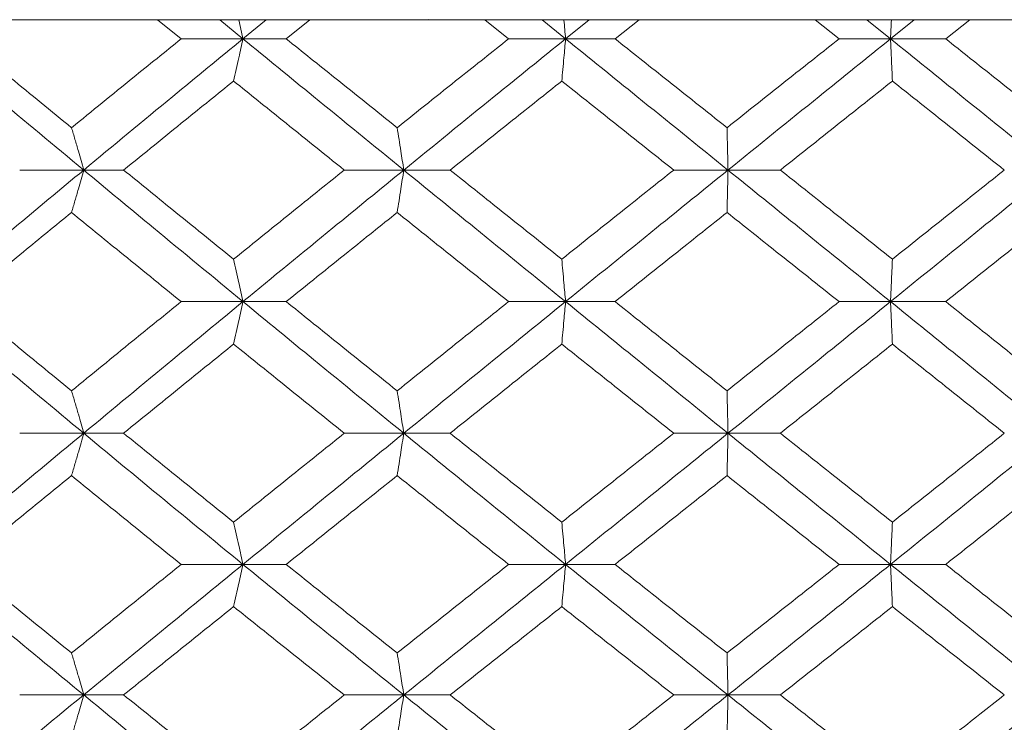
# Model space of a CAD drawing. Header units: inches. Extents: x -4.1 to 22.8, y -8.3 to 17.7.
# Tile 54 of 130: x 5.134 to 5.592, y 1.792 to 2.118. Entities that reach past the tile are written whole.
import ezdxf

# ---------------------------------------------------------------- set-up
doc = ezdxf.new("R2010")
doc.units = ezdxf.units.IN
doc.header["$MEASUREMENT"] = 0

msp = doc.modelspace()

# ---------------------------------------------------------------- linework, layer by layer
at = {"color": 7, "linetype": 'Continuous', "lineweight": 15}
for p, q in [((5.32433, 2.11819), (4.06234, 2.11819)), ((5.20932, 2.10937), (5.19839, 2.11819)), ((5.23805, 2.10937), (5.22727, 2.11819)), ((5.23805, 2.10937), (5.24889, 2.11819)), ((5.25815, 2.10937), (5.26919, 2.11819)), ((5.32417, 2.11833), (5.32433, 2.11819)), ((5.32433, 2.11819), (5.65401, 2.11819)), ((5.36149, 2.10937), (5.35038, 2.11819)), ((5.38796, 2.10937), (5.37702, 2.11819)), ((5.38796, 2.10937), (5.39892, 2.11819)), ((5.41095, 2.10937), (5.4221, 2.11819)), ((5.51506, 2.10937), (5.5039, 2.11819)), ((5.53898, 2.10937), (5.528, 2.11819)), ((5.53898, 2.10937), (5.54994, 2.11819)), ((5.56461, 2.10937), (5.57575, 2.11819)), ((5.23805, 2.10937), (5.20932, 2.10937)), ((5.23805, 2.10937), (5.25815, 2.10937)), ((5.38796, 2.10937), (5.36149, 2.10937)), ((5.38796, 2.10937), (5.41095, 2.10937)), ((5.53898, 2.10937), (5.51506, 2.10937)), ((5.53898, 2.10937), (5.56461, 2.10937)), ((5.16403, 2.04841), (5.13429, 2.04841)), ((5.16403, 2.04841), (5.18259, 2.04841)), ((5.31276, 2.04841), (5.28513, 2.04841)), ((5.31276, 2.04841), (5.33434, 2.04841)), ((5.46343, 2.04841), (5.4382, 2.04841)), ((5.46343, 2.04841), (5.48778, 2.04841)), ((5.23805, 1.98729), (5.20932, 1.98729)), ((5.23805, 1.98729), (5.25815, 1.98729)), ((5.38796, 1.98729), (5.36149, 1.98729)), ((5.38796, 1.98729), (5.41095, 1.98729)), ((5.53898, 1.98729), (5.51506, 1.98729)), ((5.53898, 1.98729), (5.56461, 1.98729)), ((5.16403, 1.92616), (5.13429, 1.92616)), ((5.16403, 1.92616), (5.18259, 1.92616)), ((5.31276, 1.92616), (5.28513, 1.92616)), ((5.31276, 1.92616), (5.33434, 1.92616)), ((5.46343, 1.92616), (5.4382, 1.92616)), ((5.46343, 1.92616), (5.48778, 1.92616)), ((5.23805, 1.86521), (5.20932, 1.86521)), ((5.23805, 1.86521), (5.25815, 1.86521)), ((5.38796, 1.86521), (5.36149, 1.86521)), ((5.38796, 1.86521), (5.41095, 1.86521)), ((5.53898, 1.86521), (5.51506, 1.86521)), ((5.53898, 1.86521), (5.56461, 1.86521)), ((5.16403, 1.80459), (5.13429, 1.80459)), ((5.16403, 1.80459), (5.18259, 1.80459)), ((5.31276, 1.80459), (5.28513, 1.80459)), ((5.31276, 1.80459), (5.33434, 1.80459)), ((5.46343, 1.80459), (5.4382, 1.80459)), ((5.46343, 1.80459), (5.48778, 1.80459))]:
    msp.add_line(p, q, dxfattribs=at)
for points, knots in [([(5.23612, 2.11819), (5.23613, 2.11816), (5.23678, 2.11525), (5.23742, 2.11229), (5.23805, 2.10937)], [0, 0, 0, 0, 0.0107619, 1, 1, 1, 1]), ([(5.38718, 2.11819), (5.38718, 2.11816), (5.38745, 2.11525), (5.3877, 2.11229), (5.38796, 2.10937)], [0, 0, 0, 0, 0.010766, 1, 1, 1, 1]), ([(5.53936, 2.11819), (5.53936, 2.11816), (5.53923, 2.11525), (5.5391, 2.11229), (5.53898, 2.10937)], [0, 0, 0, 0, 0.010762, 1, 1, 1, 1]), ([(5.16403, 2.04841), (5.15031, 2.05981), (5.12582, 2.08014), (5.10156, 2.10044), (5.09089, 2.10937)], [0, 0, 0, 0, 0.560458, 1, 1, 1, 1]), ([(5.15839, 2.0681), (5.14893, 2.07581), (5.13205, 2.08958), (5.11526, 2.10332), (5.10788, 2.10937)], [0, 0, 0, 0, 0.560339, 1, 1, 1, 1]), ([(5.15839, 2.0681), (5.16788, 2.07581), (5.1848, 2.08958), (5.20184, 2.10332), (5.20932, 2.10937)], [0, 0, 0, 0, 0.560339, 1, 1, 1, 1]), ([(5.16403, 2.04841), (5.1778, 2.05981), (5.20236, 2.08014), (5.22715, 2.10044), (5.23805, 2.10937)], [0, 0, 0, 0, 0.560457, 1, 1, 1, 1]), ([(5.2337, 2.08973), (5.23411, 2.09154), (5.23492, 2.09514), (5.23638, 2.10167), (5.23742, 2.10644), (5.23805, 2.10937)], [0, 0, 0, 0, 0.279169, 0.558336, 1, 1, 1, 1]), ([(5.31276, 2.04841), (5.29877, 2.05981), (5.27381, 2.08014), (5.24897, 2.10044), (5.23805, 2.10937)], [0, 0, 0, 0, 0.560457, 1, 1, 1, 1]), ([(5.30971, 2.0681), (5.30006, 2.07581), (5.28285, 2.08958), (5.26569, 2.10332), (5.25815, 2.10937)], [0, 0, 0, 0, 0.560339, 1, 1, 1, 1]), ([(5.30971, 2.0681), (5.31936, 2.07581), (5.33659, 2.08958), (5.35389, 2.10332), (5.36149, 2.10937)], [0, 0, 0, 0, 0.560339, 1, 1, 1, 1]), ([(5.31276, 2.04841), (5.32678, 2.05981), (5.35178, 2.08014), (5.37691, 2.10044), (5.38796, 2.10937)], [0, 0, 0, 0, 0.5604573, 1, 1, 1, 1]), ([(5.38621, 2.08973), (5.38637, 2.09154), (5.3867, 2.09514), (5.38729, 2.10167), (5.3877, 2.10644), (5.38796, 2.10937)], [0, 0, 0, 0, 0.279167, 0.558335, 1, 1, 1, 1]), ([(5.46343, 2.04841), (5.44933, 2.05981), (5.42417, 2.08014), (5.39901, 2.10044), (5.38796, 2.10937)], [0, 0, 0, 0, 0.560457, 1, 1, 1, 1]), ([(5.46299, 2.0681), (5.45327, 2.07581), (5.43592, 2.08958), (5.41858, 2.10332), (5.41095, 2.10937)], [0, 0, 0, 0, 0.560339, 1, 1, 1, 1]), ([(5.46299, 2.0681), (5.47271, 2.07581), (5.49006, 2.08958), (5.50742, 2.10332), (5.51506, 2.10937)], [0, 0, 0, 0, 0.560339, 1, 1, 1, 1]), ([(5.46343, 2.04841), (5.47754, 2.05981), (5.50271, 2.08014), (5.5279, 2.10044), (5.53898, 2.10937)], [0, 0, 0, 0, 0.560457, 1, 1, 1, 1]), ([(5.53984, 2.08973), (5.53976, 2.09154), (5.5396, 2.09514), (5.53931, 2.10167), (5.5391, 2.10644), (5.53898, 2.10937)], [0, 0, 0, 0, 0.279164, 0.558332, 1, 1, 1, 1]), ([(5.61438, 2.04841), (5.60032, 2.05981), (5.57523, 2.08014), (5.55005, 2.10044), (5.53898, 2.10937)], [0, 0, 0, 0, 0.560457, 1, 1, 1, 1]), ([(5.61655, 2.0681), (5.60686, 2.07581), (5.58957, 2.08958), (5.57223, 2.10332), (5.56461, 2.10937)], [0, 0, 0, 0, 0.5603389, 1, 1, 1, 1]), ([(5.18259, 2.04841), (5.19211, 2.05613), (5.2091, 2.06991), (5.22619, 2.08368), (5.2337, 2.08973)], [0, 0, 0, 0, 0.5602733, 1, 1, 1, 1]), ([(5.28513, 2.04841), (5.27551, 2.05613), (5.25834, 2.06991), (5.24122, 2.08368), (5.2337, 2.08973)], [0, 0, 0, 0, 0.5602732, 1, 1, 1, 1]), ([(5.33434, 2.04841), (5.34401, 2.05613), (5.36127, 2.06991), (5.37859, 2.08368), (5.38621, 2.08973)], [0, 0, 0, 0, 0.5602732, 1, 1, 1, 1]), ([(5.4382, 2.04841), (5.42849, 2.05613), (5.41115, 2.06991), (5.39383, 2.08368), (5.38621, 2.08973)], [0, 0, 0, 0, 0.560273, 1, 1, 1, 1]), ([(5.48778, 2.04841), (5.4975, 2.05613), (5.51485, 2.06991), (5.53221, 2.08368), (5.53984, 2.08973)], [0, 0, 0, 0, 0.560273, 1, 1, 1, 1]), ([(5.59184, 2.04841), (5.58214, 2.05613), (5.56482, 2.06991), (5.54747, 2.08368), (5.53984, 2.08973)], [0, 0, 0, 0, 0.560273, 1, 1, 1, 1]), ([(5.15839, 2.0681), (5.15892, 2.06629), (5.15998, 2.06268), (5.16186, 2.05614), (5.1632, 2.05135), (5.16403, 2.04841)], [0, 0, 0, 0, 0.278867, 0.557739, 1, 1, 1, 1]), ([(5.30971, 2.0681), (5.30999, 2.06629), (5.31057, 2.06268), (5.31159, 2.05614), (5.31232, 2.05135), (5.31276, 2.04841)], [0, 0, 0, 0, 0.2788707, 0.5577408, 1, 1, 1, 1]), ([(5.46299, 2.0681), (5.46303, 2.06629), (5.46311, 2.06268), (5.46326, 2.05614), (5.46337, 2.05135), (5.46343, 2.04841)], [0, 0, 0, 0, 0.2788694, 0.5577415, 1, 1, 1, 1]), ([(5.09089, 1.98729), (5.10448, 1.9987), (5.12873, 2.01908), (5.15325, 2.03945), (5.16403, 2.04841)], [0, 0, 0, 0, 0.560155, 1, 1, 1, 1]), ([(5.15839, 2.02871), (5.15892, 2.03051), (5.15998, 2.03413), (5.16186, 2.04068), (5.1632, 2.04547), (5.16403, 2.04841)], [0, 0, 0, 0, 0.2787713, 0.5575486, 1, 1, 1, 1]), ([(5.23805, 1.98729), (5.22418, 1.9987), (5.19941, 2.01908), (5.17484, 2.03945), (5.16403, 2.04841)], [0, 0, 0, 0, 0.560155, 1, 1, 1, 1]), ([(5.2337, 2.00701), (5.22414, 2.01474), (5.20706, 2.02855), (5.19007, 2.04234), (5.18259, 2.04841)], [0, 0, 0, 0, 0.560136, 1, 1, 1, 1]), ([(5.2337, 2.00701), (5.24328, 2.01474), (5.26039, 2.02855), (5.27757, 2.04234), (5.28513, 2.04841)], [0, 0, 0, 0, 0.560136, 1, 1, 1, 1]), ([(5.23805, 1.98729), (5.25196, 1.9987), (5.27679, 2.01908), (5.30177, 2.03945), (5.31276, 2.04841)], [0, 0, 0, 0, 0.560155, 1, 1, 1, 1]), ([(5.30971, 2.02871), (5.30999, 2.03051), (5.31057, 2.03413), (5.31159, 2.04068), (5.31232, 2.04547), (5.31276, 2.04841)], [0, 0, 0, 0, 0.278776, 0.55755, 1, 1, 1, 1]), ([(5.38796, 1.98729), (5.3739, 1.9987), (5.34879, 2.01908), (5.32377, 2.03945), (5.31276, 2.04841)], [0, 0, 0, 0, 0.5601553, 1, 1, 1, 1]), ([(5.38621, 2.00701), (5.37651, 2.01474), (5.35921, 2.02855), (5.34193, 2.04234), (5.33434, 2.04841)], [0, 0, 0, 0, 0.560136, 1, 1, 1, 1]), ([(5.38621, 2.00701), (5.39591, 2.01474), (5.41323, 2.02855), (5.43057, 2.04234), (5.4382, 2.04841)], [0, 0, 0, 0, 0.5601359, 1, 1, 1, 1]), ([(5.38796, 1.98729), (5.40204, 1.9987), (5.42717, 2.01908), (5.45236, 2.03945), (5.46343, 2.04841)], [0, 0, 0, 0, 0.560155, 1, 1, 1, 1]), ([(5.46299, 2.02871), (5.46303, 2.03051), (5.46311, 2.03413), (5.46326, 2.04068), (5.46337, 2.04547), (5.46343, 2.04841)], [0, 0, 0, 0, 0.278776, 0.557552, 1, 1, 1, 1]), ([(5.53898, 1.98729), (5.52488, 1.9987), (5.4997, 2.01908), (5.47451, 2.03945), (5.46343, 2.04841)], [0, 0, 0, 0, 0.560155, 1, 1, 1, 1]), ([(5.53984, 2.00701), (5.53012, 2.01474), (5.51278, 2.02855), (5.49541, 2.04234), (5.48778, 2.04841)], [0, 0, 0, 0, 0.560136, 1, 1, 1, 1]), ([(5.53898, 1.98729), (5.55307, 1.9987), (5.57823, 2.01908), (5.60334, 2.03945), (5.61438, 2.04841)], [0, 0, 0, 0, 0.560155, 1, 1, 1, 1]), ([(5.53984, 2.00701), (5.54955, 2.01474), (5.5669, 2.02855), (5.58422, 2.04234), (5.59184, 2.04841)], [0, 0, 0, 0, 0.560136, 1, 1, 1, 1]), ([(5.10788, 1.98729), (5.11728, 1.99502), (5.13406, 2.00883), (5.15096, 2.02263), (5.15839, 2.02871)], [0, 0, 0, 0, 0.560071, 1, 1, 1, 1]), ([(5.20932, 1.98729), (5.19979, 1.99502), (5.18277, 2.00883), (5.16584, 2.02263), (5.15839, 2.02871)], [0, 0, 0, 0, 0.56007, 1, 1, 1, 1]), ([(5.25815, 1.98729), (5.26776, 1.99502), (5.28491, 2.00883), (5.30213, 2.02263), (5.30971, 2.02871)], [0, 0, 0, 0, 0.5600707, 1, 1, 1, 1]), ([(5.36149, 1.98729), (5.35181, 1.99502), (5.33453, 2.00883), (5.31729, 2.02263), (5.30971, 2.02871)], [0, 0, 0, 0, 0.560071, 1, 1, 1, 1]), ([(5.41095, 1.98729), (5.42066, 1.99502), (5.438, 2.00883), (5.45535, 2.02263), (5.46299, 2.02871)], [0, 0, 0, 0, 0.5600707, 1, 1, 1, 1]), ([(5.51506, 1.98729), (5.50534, 1.99502), (5.48798, 2.00883), (5.47062, 2.02263), (5.46299, 2.02871)], [0, 0, 0, 0, 0.560071, 1, 1, 1, 1]), ([(5.56461, 1.98729), (5.57431, 1.99502), (5.59164, 2.00883), (5.60894, 2.02263), (5.61655, 2.02871)], [0, 0, 0, 0, 0.560071, 1, 1, 1, 1]), ([(5.2337, 2.00701), (5.23411, 2.0052), (5.23492, 2.00158), (5.23638, 1.99503), (5.23741, 1.99023), (5.23805, 1.98729)], [0, 0, 0, 0, 0.278677, 0.557352, 1, 1, 1, 1]), ([(5.38621, 2.00701), (5.38637, 2.0052), (5.3867, 2.00158), (5.38728, 1.99503), (5.3877, 1.99023), (5.38796, 1.98729)], [0, 0, 0, 0, 0.2786745, 0.5573512, 1, 1, 1, 1]), ([(5.53984, 2.00701), (5.53976, 2.0052), (5.5396, 2.00158), (5.53931, 1.99503), (5.5391, 1.99023), (5.53898, 1.98729)], [0, 0, 0, 0, 0.278676, 0.557353, 1, 1, 1, 1]), ([(5.16403, 1.92616), (5.15031, 1.93757), (5.12581, 1.95794), (5.10156, 1.97832), (5.09089, 1.98729)], [0, 0, 0, 0, 0.559853, 1, 1, 1, 1]), ([(5.15839, 1.94587), (5.14893, 1.9536), (5.13204, 1.9674), (5.11526, 1.98121), (5.10788, 1.98729)], [0, 0, 0, 0, 0.559933, 1, 1, 1, 1]), ([(5.15839, 1.94587), (5.16787, 1.9536), (5.18481, 1.9674), (5.20183, 1.98121), (5.20932, 1.98729)], [0, 0, 0, 0, 0.559933, 1, 1, 1, 1]), ([(5.16403, 1.92616), (5.17779, 1.93757), (5.20238, 1.95794), (5.22715, 1.97832), (5.23805, 1.98729)], [0, 0, 0, 0, 0.559853, 1, 1, 1, 1]), ([(5.2337, 1.96756), (5.23411, 1.96937), (5.23492, 1.97299), (5.23638, 1.97954), (5.23741, 1.98434), (5.23805, 1.98729)], [0, 0, 0, 0, 0.278677, 0.557351, 1, 1, 1, 1]), ([(5.31276, 1.92616), (5.29878, 1.93757), (5.2738, 1.95794), (5.24898, 1.97832), (5.23805, 1.98729)], [0, 0, 0, 0, 0.559853, 1, 1, 1, 1]), ([(5.30971, 1.94587), (5.30007, 1.9536), (5.28285, 1.9674), (5.2657, 1.98121), (5.25815, 1.98729)], [0, 0, 0, 0, 0.559933, 1, 1, 1, 1]), ([(5.30971, 1.94587), (5.31936, 1.9536), (5.3366, 1.9674), (5.35389, 1.98121), (5.36149, 1.98729)], [0, 0, 0, 0, 0.559933, 1, 1, 1, 1]), ([(5.31276, 1.92616), (5.32677, 1.93757), (5.3518, 1.95794), (5.37691, 1.97832), (5.38796, 1.98729)], [0, 0, 0, 0, 0.559853, 1, 1, 1, 1]), ([(5.38621, 1.96756), (5.38637, 1.96937), (5.3867, 1.97299), (5.38728, 1.97954), (5.3877, 1.98434), (5.38796, 1.98729)], [0, 0, 0, 0, 0.278674, 0.55735, 1, 1, 1, 1]), ([(5.46343, 1.92616), (5.44933, 1.93757), (5.42415, 1.95794), (5.39902, 1.97832), (5.38796, 1.98729)], [0, 0, 0, 0, 0.559853, 1, 1, 1, 1]), ([(5.46299, 1.94587), (5.45327, 1.9536), (5.43591, 1.9674), (5.41858, 1.98121), (5.41095, 1.98729)], [0, 0, 0, 0, 0.559933, 1, 1, 1, 1]), ([(5.46299, 1.94587), (5.47271, 1.9536), (5.49007, 1.9674), (5.50742, 1.98121), (5.51506, 1.98729)], [0, 0, 0, 0, 0.559933, 1, 1, 1, 1]), ([(5.46343, 1.92616), (5.47754, 1.93757), (5.50273, 1.95794), (5.5279, 1.97832), (5.53898, 1.98729)], [0, 0, 0, 0, 0.559853, 1, 1, 1, 1]), ([(5.53984, 1.96756), (5.53976, 1.96937), (5.5396, 1.97299), (5.53931, 1.97954), (5.5391, 1.98434), (5.53898, 1.98729)], [0, 0, 0, 0, 0.278676, 0.557351, 1, 1, 1, 1]), ([(5.61438, 1.92616), (5.60033, 1.93757), (5.57521, 1.95794), (5.55005, 1.97832), (5.53898, 1.98729)], [0, 0, 0, 0, 0.559853, 1, 1, 1, 1]), ([(5.61655, 1.94587), (5.60687, 1.9536), (5.58957, 1.9674), (5.57224, 1.98121), (5.56461, 1.98729)], [0, 0, 0, 0, 0.5599328, 1, 1, 1, 1]), ([(5.18259, 1.92616), (5.19211, 1.93389), (5.20911, 1.94768), (5.22618, 1.96149), (5.2337, 1.96756)], [0, 0, 0, 0, 0.559868, 1, 1, 1, 1]), ([(5.28513, 1.92616), (5.27551, 1.93389), (5.25833, 1.94768), (5.24123, 1.96149), (5.2337, 1.96756)], [0, 0, 0, 0, 0.559867, 1, 1, 1, 1]), ([(5.33434, 1.92616), (5.34401, 1.93389), (5.36128, 1.94768), (5.37859, 1.96149), (5.38621, 1.96756)], [0, 0, 0, 0, 0.5598676, 1, 1, 1, 1]), ([(5.4382, 1.92616), (5.42849, 1.93389), (5.41114, 1.94768), (5.39383, 1.96149), (5.38621, 1.96756)], [0, 0, 0, 0, 0.559868, 1, 1, 1, 1]), ([(5.48778, 1.92616), (5.4975, 1.93389), (5.51486, 1.94768), (5.53221, 1.96149), (5.53984, 1.96756)], [0, 0, 0, 0, 0.559868, 1, 1, 1, 1]), ([(5.59184, 1.92616), (5.58214, 1.93389), (5.56482, 1.94768), (5.54747, 1.96149), (5.53984, 1.96756)], [0, 0, 0, 0, 0.559868, 1, 1, 1, 1]), ([(5.15839, 1.94587), (5.15892, 1.94406), (5.15998, 1.94045), (5.16186, 1.93389), (5.1632, 1.9291), (5.16403, 1.92616)], [0, 0, 0, 0, 0.278773, 0.557549, 1, 1, 1, 1]), ([(5.30971, 1.94587), (5.30999, 1.94406), (5.31057, 1.94045), (5.31159, 1.93389), (5.31232, 1.9291), (5.31276, 1.92616)], [0, 0, 0, 0, 0.2787778, 0.5575501, 1, 1, 1, 1]), ([(5.46299, 1.94587), (5.46303, 1.94406), (5.46311, 1.94045), (5.46326, 1.93389), (5.46337, 1.9291), (5.46343, 1.92616)], [0, 0, 0, 0, 0.2787772, 0.5575521, 1, 1, 1, 1]), ([(5.09089, 1.86521), (5.10448, 1.87657), (5.12875, 1.89687), (5.15324, 1.91721), (5.16403, 1.92616)], [0, 0, 0, 0, 0.55955, 1, 1, 1, 1]), ([(5.15839, 1.90648), (5.15892, 1.90828), (5.15998, 1.91189), (5.16186, 1.91844), (5.1632, 1.92323), (5.16403, 1.92616)], [0, 0, 0, 0, 0.278867, 0.557739, 1, 1, 1, 1]), ([(5.23805, 1.86521), (5.22418, 1.87657), (5.1994, 1.89687), (5.17484, 1.91721), (5.16403, 1.92616)], [0, 0, 0, 0, 0.55955, 1, 1, 1, 1]), ([(5.2337, 1.88484), (5.22414, 1.89255), (5.20705, 1.90631), (5.19007, 1.9201), (5.18259, 1.92616)], [0, 0, 0, 0, 0.55973, 1, 1, 1, 1]), ([(5.2337, 1.88484), (5.24328, 1.89255), (5.26039, 1.90631), (5.27757, 1.9201), (5.28513, 1.92616)], [0, 0, 0, 0, 0.55973, 1, 1, 1, 1]), ([(5.23805, 1.86521), (5.25196, 1.87657), (5.2768, 1.89687), (5.30177, 1.91721), (5.31276, 1.92616)], [0, 0, 0, 0, 0.55955, 1, 1, 1, 1]), ([(5.30971, 1.90648), (5.30999, 1.90828), (5.31057, 1.91189), (5.31159, 1.91844), (5.31232, 1.92323), (5.31276, 1.92616)], [0, 0, 0, 0, 0.2788707, 0.5577408, 1, 1, 1, 1]), ([(5.38796, 1.86521), (5.3739, 1.87657), (5.34877, 1.89687), (5.32377, 1.91721), (5.31276, 1.92616)], [0, 0, 0, 0, 0.55955, 1, 1, 1, 1]), ([(5.38621, 1.88484), (5.37651, 1.89255), (5.3592, 1.90631), (5.34194, 1.9201), (5.33434, 1.92616)], [0, 0, 0, 0, 0.55973, 1, 1, 1, 1]), ([(5.38621, 1.88484), (5.39591, 1.89255), (5.41323, 1.90631), (5.43057, 1.9201), (5.4382, 1.92616)], [0, 0, 0, 0, 0.55973, 1, 1, 1, 1]), ([(5.38796, 1.86521), (5.40203, 1.87657), (5.42719, 1.89687), (5.45235, 1.91721), (5.46343, 1.92616)], [0, 0, 0, 0, 0.55955, 1, 1, 1, 1]), ([(5.46299, 1.90648), (5.46303, 1.90828), (5.46311, 1.91189), (5.46326, 1.91844), (5.46337, 1.92323), (5.46343, 1.92616)], [0, 0, 0, 0, 0.2788694, 0.5577415, 1, 1, 1, 1]), ([(5.53898, 1.86521), (5.52488, 1.87657), (5.49969, 1.89687), (5.47452, 1.91721), (5.46343, 1.92616)], [0, 0, 0, 0, 0.55955, 1, 1, 1, 1]), ([(5.53984, 1.88484), (5.53013, 1.89255), (5.51277, 1.90631), (5.49542, 1.9201), (5.48778, 1.92616)], [0, 0, 0, 0, 0.55973, 1, 1, 1, 1]), ([(5.53898, 1.86521), (5.55307, 1.87657), (5.57825, 1.89687), (5.60333, 1.91721), (5.61438, 1.92616)], [0, 0, 0, 0, 0.55955, 1, 1, 1, 1]), ([(5.53984, 1.88484), (5.54955, 1.89255), (5.5669, 1.90631), (5.58422, 1.9201), (5.59184, 1.92616)], [0, 0, 0, 0, 0.55973, 1, 1, 1, 1]), ([(5.10788, 1.86521), (5.11728, 1.8729), (5.13407, 1.88665), (5.15096, 1.90041), (5.15839, 1.90648)], [0, 0, 0, 0, 0.5596644, 1, 1, 1, 1]), ([(5.20932, 1.86521), (5.19979, 1.8729), (5.18276, 1.88665), (5.16584, 1.90041), (5.15839, 1.90648)], [0, 0, 0, 0, 0.559664, 1, 1, 1, 1]), ([(5.25815, 1.86521), (5.26775, 1.8729), (5.28492, 1.88665), (5.30213, 1.90041), (5.30971, 1.90648)], [0, 0, 0, 0, 0.5596642, 1, 1, 1, 1]), ([(5.36149, 1.86521), (5.35181, 1.8729), (5.33452, 1.88665), (5.31729, 1.90041), (5.30971, 1.90648)], [0, 0, 0, 0, 0.559664, 1, 1, 1, 1]), ([(5.41095, 1.86521), (5.42066, 1.8729), (5.438, 1.88665), (5.45535, 1.90041), (5.46299, 1.90648)], [0, 0, 0, 0, 0.559664, 1, 1, 1, 1]), ([(5.51506, 1.86521), (5.50534, 1.8729), (5.48797, 1.88665), (5.47063, 1.90041), (5.46299, 1.90648)], [0, 0, 0, 0, 0.559664, 1, 1, 1, 1]), ([(5.56461, 1.86521), (5.57431, 1.8729), (5.59165, 1.88665), (5.60894, 1.90041), (5.61655, 1.90648)], [0, 0, 0, 0, 0.559664, 1, 1, 1, 1]), ([(5.2337, 1.88484), (5.23411, 1.88304), (5.23492, 1.87943), (5.23638, 1.8729), (5.23742, 1.86813), (5.23805, 1.86521)], [0, 0, 0, 0, 0.279169, 0.558337, 1, 1, 1, 1]), ([(5.38621, 1.88484), (5.38637, 1.88304), (5.3867, 1.87943), (5.38729, 1.8729), (5.3877, 1.86813), (5.38796, 1.86521)], [0, 0, 0, 0, 0.279167, 0.558336, 1, 1, 1, 1]), ([(5.53984, 1.88484), (5.53976, 1.88304), (5.5396, 1.87943), (5.53931, 1.8729), (5.5391, 1.86813), (5.53898, 1.86521)], [0, 0, 0, 0, 0.2791642, 0.558333, 1, 1, 1, 1]), ([(5.16403, 1.80459), (5.15031, 1.81587), (5.12579, 1.83605), (5.10157, 1.85629), (5.09089, 1.86521)], [0, 0, 0, 0, 0.559248, 1, 1, 1, 1]), ([(5.15839, 1.82409), (5.14894, 1.83175), (5.13203, 1.84545), (5.11527, 1.85916), (5.10788, 1.86521)], [0, 0, 0, 0, 0.559528, 1, 1, 1, 1]), ([(5.15839, 1.82409), (5.16787, 1.83175), (5.18481, 1.84545), (5.20183, 1.85916), (5.20932, 1.86521)], [0, 0, 0, 0, 0.5595276, 1, 1, 1, 1]), ([(5.16403, 1.80459), (5.17779, 1.81587), (5.20239, 1.83605), (5.22714, 1.85629), (5.23805, 1.86521)], [0, 0, 0, 0, 0.559249, 1, 1, 1, 1]), ([(5.2337, 1.84561), (5.23411, 1.84741), (5.23493, 1.85101), (5.23638, 1.85752), (5.23742, 1.86229), (5.23805, 1.86521)], [0, 0, 0, 0, 0.279356, 0.558712, 1, 1, 1, 1]), ([(5.31276, 1.80459), (5.29878, 1.81587), (5.27378, 1.83605), (5.24898, 1.85629), (5.23805, 1.86521)], [0, 0, 0, 0, 0.559248, 1, 1, 1, 1]), ([(5.30971, 1.82409), (5.30007, 1.83175), (5.28284, 1.84545), (5.2657, 1.85916), (5.25815, 1.86521)], [0, 0, 0, 0, 0.559528, 1, 1, 1, 1]), ([(5.30971, 1.82409), (5.31936, 1.83175), (5.33661, 1.84545), (5.35388, 1.85916), (5.36149, 1.86521)], [0, 0, 0, 0, 0.5595273, 1, 1, 1, 1]), ([(5.31276, 1.80459), (5.32677, 1.81587), (5.35181, 1.83605), (5.3769, 1.85629), (5.38796, 1.86521)], [0, 0, 0, 0, 0.559248, 1, 1, 1, 1]), ([(5.38621, 1.84561), (5.38637, 1.84741), (5.3867, 1.85101), (5.38729, 1.85752), (5.3877, 1.86229), (5.38796, 1.86521)], [0, 0, 0, 0, 0.279354, 0.55871, 1, 1, 1, 1]), ([(5.46343, 1.80459), (5.44934, 1.81587), (5.42413, 1.83605), (5.39903, 1.85629), (5.38796, 1.86521)], [0, 0, 0, 0, 0.559248, 1, 1, 1, 1]), ([(5.46299, 1.82409), (5.45327, 1.83175), (5.43591, 1.84545), (5.41858, 1.85916), (5.41095, 1.86521)], [0, 0, 0, 0, 0.559527, 1, 1, 1, 1]), ([(5.46299, 1.82409), (5.4727, 1.83175), (5.49007, 1.84545), (5.50742, 1.85916), (5.51506, 1.86521)], [0, 0, 0, 0, 0.559527, 1, 1, 1, 1]), ([(5.46343, 1.80459), (5.47753, 1.81587), (5.50274, 1.83605), (5.52789, 1.85629), (5.53898, 1.86521)], [0, 0, 0, 0, 0.5592483, 1, 1, 1, 1]), ([(5.53984, 1.84561), (5.53976, 1.84741), (5.5396, 1.85101), (5.53931, 1.85752), (5.5391, 1.86229), (5.53898, 1.86521)], [0, 0, 0, 0, 0.279355, 0.55871, 1, 1, 1, 1]), ([(5.61438, 1.80459), (5.60033, 1.81587), (5.5752, 1.83605), (5.55006, 1.85629), (5.53898, 1.86521)], [0, 0, 0, 0, 0.559248, 1, 1, 1, 1]), ([(5.61655, 1.82409), (5.60687, 1.83175), (5.58956, 1.84545), (5.57224, 1.85916), (5.56461, 1.86521)], [0, 0, 0, 0, 0.559527, 1, 1, 1, 1]), ([(5.18259, 1.80459), (5.19211, 1.81223), (5.20911, 1.82589), (5.22618, 1.83958), (5.2337, 1.84561)], [0, 0, 0, 0, 0.559461, 1, 1, 1, 1]), ([(5.28513, 1.80459), (5.27551, 1.81223), (5.25832, 1.82589), (5.24123, 1.83958), (5.2337, 1.84561)], [0, 0, 0, 0, 0.559461, 1, 1, 1, 1]), ([(5.33434, 1.80459), (5.34401, 1.81223), (5.36129, 1.82589), (5.37859, 1.83958), (5.38621, 1.84561)], [0, 0, 0, 0, 0.559461, 1, 1, 1, 1]), ([(5.4382, 1.80459), (5.42849, 1.81223), (5.41114, 1.82589), (5.39383, 1.83958), (5.38621, 1.84561)], [0, 0, 0, 0, 0.559461, 1, 1, 1, 1]), ([(5.48778, 1.80459), (5.4975, 1.81223), (5.51487, 1.82589), (5.5322, 1.83958), (5.53984, 1.84561)], [0, 0, 0, 0, 0.559461, 1, 1, 1, 1]), ([(5.59184, 1.80459), (5.58214, 1.81223), (5.56481, 1.82589), (5.54748, 1.83958), (5.53984, 1.84561)], [0, 0, 0, 0, 0.559461, 1, 1, 1, 1]), ([(5.15839, 1.82409), (5.15892, 1.8223), (5.15998, 1.8187), (5.16186, 1.81222), (5.16321, 1.80748), (5.16403, 1.80459)], [0, 0, 0, 0, 0.279852, 0.559705, 1, 1, 1, 1]), ([(5.30971, 1.82409), (5.30999, 1.8223), (5.31057, 1.8187), (5.31159, 1.81222), (5.31232, 1.80748), (5.31276, 1.80459)], [0, 0, 0, 0, 0.2798532, 0.5597057, 1, 1, 1, 1]), ([(5.46299, 1.82409), (5.46303, 1.8223), (5.46311, 1.8187), (5.46326, 1.81222), (5.46337, 1.80748), (5.46343, 1.80459)], [0, 0, 0, 0, 0.2798554, 0.5597056, 1, 1, 1, 1]), ([(5.09089, 1.74397), (5.10448, 1.75531), (5.12872, 1.77555), (5.15325, 1.79573), (5.16403, 1.80459)], [0, 0, 0, 0, 0.560759, 1, 1, 1, 1]), ([(5.15839, 1.78508), (5.15892, 1.78688), (5.15998, 1.79047), (5.16186, 1.79696), (5.16321, 1.80169), (5.16403, 1.80459)], [0, 0, 0, 0, 0.279852, 0.559704, 1, 1, 1, 1]), ([(5.23805, 1.74397), (5.22417, 1.75531), (5.19943, 1.77555), (5.17483, 1.79573), (5.16403, 1.80459)], [0, 0, 0, 0, 0.560759, 1, 1, 1, 1]), ([(5.2337, 1.76356), (5.22413, 1.77124), (5.20707, 1.78493), (5.19007, 1.79858), (5.18259, 1.80459)], [0, 0, 0, 0, 0.560541, 1, 1, 1, 1]), ([(5.2337, 1.76356), (5.24328, 1.77124), (5.26038, 1.78493), (5.27757, 1.79858), (5.28513, 1.80459)], [0, 0, 0, 0, 0.560541, 1, 1, 1, 1]), ([(5.23805, 1.74397), (5.25196, 1.75531), (5.27677, 1.77555), (5.30178, 1.79573), (5.31276, 1.80459)], [0, 0, 0, 0, 0.560759, 1, 1, 1, 1]), ([(5.30971, 1.78508), (5.30999, 1.78688), (5.31057, 1.79047), (5.31159, 1.79696), (5.31232, 1.80169), (5.31276, 1.80459)], [0, 0, 0, 0, 0.279853, 0.559705, 1, 1, 1, 1]), ([(5.38796, 1.74397), (5.37389, 1.75531), (5.3488, 1.77555), (5.32376, 1.79573), (5.31276, 1.80459)], [0, 0, 0, 0, 0.560759, 1, 1, 1, 1]), ([(5.38621, 1.76356), (5.37651, 1.77124), (5.35921, 1.78493), (5.34193, 1.79858), (5.33434, 1.80459)], [0, 0, 0, 0, 0.560541, 1, 1, 1, 1]), ([(5.38621, 1.76356), (5.39591, 1.77124), (5.41322, 1.78493), (5.43058, 1.79858), (5.4382, 1.80459)], [0, 0, 0, 0, 0.5605412, 1, 1, 1, 1]), ([(5.38796, 1.74397), (5.40204, 1.75531), (5.42716, 1.77555), (5.45236, 1.79573), (5.46343, 1.80459)], [0, 0, 0, 0, 0.560759, 1, 1, 1, 1]), ([(5.46299, 1.78508), (5.46303, 1.78688), (5.46311, 1.79047), (5.46326, 1.79696), (5.46337, 1.80169), (5.46343, 1.80459)], [0, 0, 0, 0, 0.279855, 0.5597048, 1, 1, 1, 1]), ([(5.53898, 1.74397), (5.52487, 1.75531), (5.49972, 1.77555), (5.47451, 1.79573), (5.46343, 1.80459)], [0, 0, 0, 0, 0.560759, 1, 1, 1, 1]), ([(5.53984, 1.76356), (5.53012, 1.77124), (5.51278, 1.78493), (5.49541, 1.79858), (5.48778, 1.80459)], [0, 0, 0, 0, 0.560541, 1, 1, 1, 1]), ([(5.53898, 1.74397), (5.55308, 1.75531), (5.57822, 1.77555), (5.60335, 1.79573), (5.61438, 1.80459)], [0, 0, 0, 0, 0.560759, 1, 1, 1, 1]), ([(5.53984, 1.76356), (5.54956, 1.77124), (5.56689, 1.78493), (5.58422, 1.79858), (5.59184, 1.80459)], [0, 0, 0, 0, 0.5605412, 1, 1, 1, 1])]:
    msp.add_open_spline(points, degree=3, knots=knots, dxfattribs=at)

doc.saveas('drawing.dxf')
